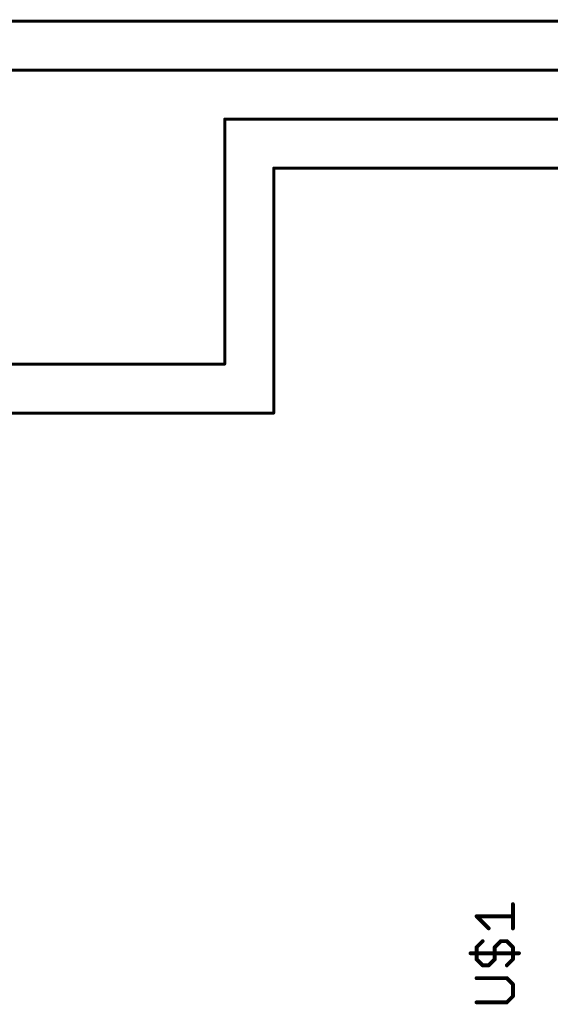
# Model space of a CAD drawing. Extents: x -61 to 240, y -139 to 283.
# Tile 39 of 77: x 88 to 116, y 30 to 81. Entities that reach past the tile are written whole.
import ezdxf

# ---------------------------------------------------------------- set-up
doc = ezdxf.new("R2010")
doc.units = 0
doc.layers.add('91', color=94, linetype='CONTINUOUS')
doc.layers.add('95', color=251, linetype='CONTINUOUS')

msp = doc.modelspace()

# ---------------------------------------------------------------- linework, layer by layer
at = {"layer": '91', "const_width": 0.1524}
for points in [[(76.2, 81.28), (175.26, 81.28)], [(73.66, 78.74), (124.46, 78.74)], [(205.74, 76.2), (99.06, 76.2)], [(99.06, 76.2), (99.06, 63.5)], [(101.6, 73.66), (101.6, 60.96)], [(101.6, 73.66), (203.2, 73.66)], [(99.06, 63.5), (-45.72, 63.5)], [(101.6, 60.96), (-45.72, 60.96)]]:
    msp.add_lwpolyline(points, dxfattribs=at)
at = {"layer": '91', "const_width": 0.0762}
for points in [[(99.06, 76.2381, 1), (99.06, 76.1619)], [(99.0981, 76.2, 1), (99.0219, 76.2)], [(101.6381, 73.66, 1), (101.5619, 73.66)], [(101.6, 73.6981, 1), (101.6, 73.6219)], [(99.0219, 63.5, 1), (99.0981, 63.5)], [(99.06, 63.4619, 1), (99.06, 63.5381)], [(101.5619, 60.96, 1), (101.6381, 60.96)], [(101.6, 60.9219, 1), (101.6, 60.9981)]]:
    msp.add_lwpolyline(points, format="xyb", dxfattribs=at)
at = {"layer": '95', "const_width": 0.2032}
for points in [[(113.9952, 34.2394), (113.9952, 35.4936)], [(112.7411, 34.2394), (112.114, 34.8665)], [(112.114, 34.8665), (113.9952, 34.8665)], [(112.114, 33.2622), (112.4275, 33.5757)], [(112.114, 32.6351), (112.114, 33.2622)], [(113.3681, 33.5757), (113.0546, 33.2622)], [(113.0546, 33.2622), (113.0546, 32.6351)], [(113.6817, 33.5757), (113.3681, 33.5757)], [(113.9952, 33.2622), (113.6817, 33.5757)], [(113.9952, 32.6351), (113.9952, 33.2622)], [(111.8005, 32.9487), (114.3087, 32.9487)], [(112.4275, 32.3216), (112.114, 32.6351)], [(113.0546, 32.6351), (112.7411, 32.3216)], [(113.6817, 32.3216), (113.9952, 32.6351)], [(112.7411, 32.3216), (112.4275, 32.3216)], [(113.6817, 31.6579), (112.114, 31.6579)], [(113.9952, 31.3444), (113.6817, 31.6579)], [(113.9952, 30.7173), (113.9952, 31.3444)], [(113.6817, 30.4038), (113.9952, 30.7173)], [(112.114, 30.4038), (113.6817, 30.4038)]]:
    msp.add_lwpolyline(points, dxfattribs=at)
at = {"layer": '95', "const_width": 0.1016}
for points in [[(114.046, 35.4936, 1), (113.9444, 35.4936)], [(112.1499, 34.9024, 1), (112.0781, 34.8306)], [(112.114, 34.9173, 1), (112.114, 34.8157)], [(113.9952, 34.8157, 1), (113.9952, 34.9173)], [(112.7051, 34.2035, 1), (112.777, 34.2753)], [(113.9444, 34.2394, 1), (114.046, 34.2394)], [(112.1648, 33.2622, 1), (112.0632, 33.2622)], [(112.0781, 33.2981, 1), (112.1499, 33.2263)], [(112.4634, 33.5398, 1), (112.3916, 33.6117)], [(113.1054, 33.2622, 1), (113.0038, 33.2622)], [(113.0187, 33.2981, 1), (113.0905, 33.2263)], [(113.3681, 33.6266, 1), (113.3681, 33.5249)], [(113.4041, 33.5398, 1), (113.3322, 33.6117)], [(113.7176, 33.6117, 1), (113.6457, 33.5398)], [(113.6817, 33.5249, 1), (113.6817, 33.6266)], [(114.046, 33.2622, 1), (113.9444, 33.2622)], [(113.9593, 33.2263, 1), (114.0311, 33.2981)], [(111.8005, 32.9995, 1), (111.8005, 32.8979)], [(112.1499, 32.6711, 1), (112.0781, 32.5992)], [(112.0632, 32.6351, 1), (112.1648, 32.6351)], [(113.0038, 32.6351, 1), (113.1054, 32.6351)], [(113.0905, 32.5992, 1), (113.0187, 32.6711)], [(113.9444, 32.6351, 1), (114.046, 32.6351)], [(114.0311, 32.5992, 1), (113.9593, 32.6711)], [(114.3087, 32.8979, 1), (114.3087, 32.9995)], [(112.4275, 32.3724, 1), (112.4275, 32.2708)], [(112.3916, 32.2857, 1), (112.4634, 32.3575)], [(112.7051, 32.3575, 1), (112.777, 32.2857)], [(112.7411, 32.2708, 1), (112.7411, 32.3724)], [(113.6457, 32.3575, 1), (113.7176, 32.2857)], [(112.114, 31.7087, 1), (112.114, 31.6071)], [(113.7176, 31.6939, 1), (113.6457, 31.622)], [(113.6817, 31.6071, 1), (113.6817, 31.7087)], [(114.046, 31.3444, 1), (113.9444, 31.3444)], [(113.9593, 31.3085, 1), (114.0311, 31.3803)], [(113.9444, 30.7173, 1), (114.046, 30.7173)], [(114.0311, 30.6814, 1), (113.9593, 30.7533)], [(112.114, 30.4546, 1), (112.114, 30.353)], [(113.6457, 30.4397, 1), (113.7176, 30.3679)], [(113.6817, 30.353, 1), (113.6817, 30.4546)]]:
    msp.add_lwpolyline(points, format="xyb", dxfattribs=at)

doc.saveas('drawing.dxf')
